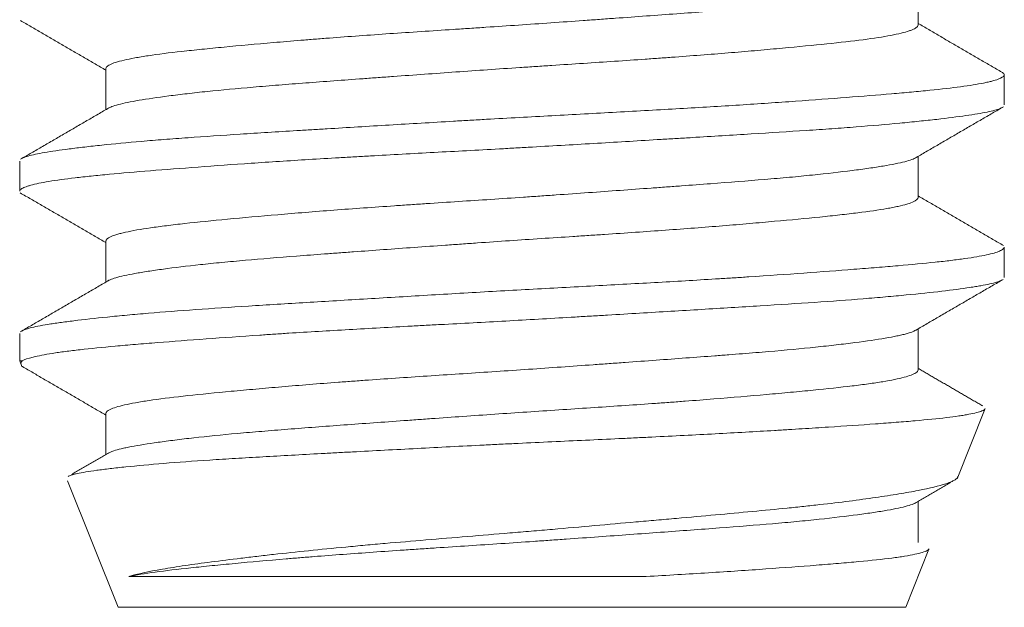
# Model space of a CAD drawing. Header units: millimetres. Extents: x 25 to 1460, y 35 to 806.
# Tile 23 of 47: x 761.68 to 765.68, y 411.65 to 414.04. Entities that reach past the tile are written whole.
import ezdxf

# ---------------------------------------------------------------- set-up
doc = ezdxf.new("R2010")
doc.units = ezdxf.units.MM
doc.layers.add('1', color=7, linetype='Continuous', true_color=0xffffff)

msp = doc.modelspace()

# ---------------------------------------------------------------- linework, layer by layer
at = {"layer": '1', "color": 155, "linetype": 'Continuous', "lineweight": 18}
for p, q in [((765.3267, 414.0176), (765.3267, 414.1846)), ((762.0267, 413.8412), (762.0267, 413.6744)), ((765.6767, 413.6935), (765.6767, 413.8158)), ((761.6767, 413.4654), (761.6767, 413.3435)), ((765.3267, 413.3181), (765.3267, 413.4846)), ((762.0267, 413.141), (762.0267, 412.9743)), ((765.6767, 412.993), (765.6767, 413.1156)), ((765.3267, 412.6176), (765.3267, 412.7846)), ((761.6767, 412.766), (761.6767, 412.6545)), ((761.6869, 412.6545), (761.6767, 412.6545)), ((761.6767, 412.6545), (761.6858, 412.6316)), ((765.4853, 412.176), (765.5966, 412.4544)), ((762.0267, 412.4414), (762.0267, 412.2743)), ((761.8715, 412.1673), (762.0767, 411.6545)), ((765.3267, 411.9179), (765.3267, 412.0847)), ((765.2767, 411.6545), (765.371, 411.8903)), ((764.2214, 411.7795), (762.12, 411.7795)), ((765.2767, 411.6545), (762.0767, 411.6545))]:
    msp.add_line(p, q, dxfattribs=at)
for points, knots in [([(765.3159, 414.1784), (765.3062, 414.1728), (765.2901, 414.1674), (765.256, 414.159), (765.2425, 414.1561), (765.212, 414.1502), (765.1951, 414.1472), (765.1399, 414.1382), (765.0969, 414.1321), (765.0234, 414.1229), (764.9973, 414.1198), (764.9558, 414.1151), (764.9416, 414.1136), (764.9126, 414.1105), (764.8977, 414.1089), (764.8222, 414.1014), (764.7572, 414.0956), (764.6527, 414.0869), (764.6167, 414.0841), (764.5609, 414.0797), (764.542, 414.0783), (764.5037, 414.0754), (764.4844, 414.0739), (764.387, 414.0666), (764.3064, 414.0607), (764.1818, 414.0516), (764.1185, 414.047), (764.0538, 414.0424), (764.0103, 414.0392), (763.9884, 414.0377), (763.879, 414.0299), (763.7913, 414.0237), (763.6592, 414.0147), (763.5931, 414.0102), (763.5269, 414.0059), (763.4827, 414.003), (763.4605, 414.0015), (763.3502, 413.9943), (763.2642, 413.9886), (763.0963, 413.9771), (763.0145, 413.9712), (762.9149, 413.9635), (762.8952, 413.962), (762.8563, 413.9589), (762.8372, 413.9574), (762.7806, 413.9528), (762.7439, 413.9497), (762.637, 413.9405), (762.5699, 413.9343), (762.4915, 413.9268), (762.476, 413.9253), (762.4459, 413.9224), (762.4313, 413.9209), (762.3884, 413.9165), (762.3613, 413.9137), (762.2843, 413.9051), (762.2388, 413.8993), (762.1795, 413.8905), (762.1612, 413.8875), (762.1283, 413.8815), (762.1135, 413.8784), (762.0744, 413.8693), (762.0552, 413.8631), (762.0397, 413.8553), (762.0371, 413.8538), (762.0326, 413.8506), (762.0309, 413.8491), (762.0277, 413.8453), (762.0267, 413.8432), (762.0267, 413.841)], [0, 0, 0, 0, 0.05102, 0.05102, 0.077594, 0.077594, 0.104167, 0.104167, 0.157313, 0.157313, 0.183886, 0.183886, 0.197173, 0.197173, 0.210459, 0.210459, 0.263605, 0.263605, 0.290179, 0.290179, 0.303465, 0.303465, 0.316752, 0.316752, 0.369898, 0.369898, 0.396471, 0.409758, 0.409758, 0.423044, 0.423044, 0.47619, 0.47619, 0.502764, 0.51605, 0.51605, 0.529337, 0.529337, 0.582483, 0.582483, 0.635629, 0.635629, 0.648916, 0.648916, 0.662202, 0.662202, 0.688776, 0.688776, 0.741922, 0.741922, 0.755208, 0.755208, 0.768495, 0.768495, 0.795068, 0.795068, 0.848214, 0.848214, 0.874787, 0.874787, 0.901361, 0.901361, 0.954507, 0.954507, 0.967793, 0.967793, 0.98108, 0.98108, 1, 1, 1, 1]), ([(762.0365, 413.6801), (762.0401, 413.6822), (762.0448, 413.6844), (762.0579, 413.6894), (762.0669, 413.6922), (762.0994, 413.7008), (762.1554, 413.7122), (762.2361, 413.724), (762.2945, 413.7316), (762.3066, 413.7332), (762.3314, 413.7362), (762.3442, 413.7377), (762.3833, 413.7423), (762.4106, 413.7453), (762.4963, 413.7543), (762.5583, 413.7601), (762.659, 413.7686), (762.6939, 413.7715), (762.7653, 413.7771), (762.8017, 413.78), (762.9135, 413.7885), (762.9911, 413.7942), (763.092, 413.8016), (763.1124, 413.8031), (763.1536, 413.806), (763.1744, 413.8076), (763.2371, 413.8121), (763.2792, 413.8151), (763.406, 413.8242), (763.4915, 413.8303), (763.6211, 413.8393), (763.6646, 413.8423), (763.7302, 413.8467), (763.7521, 413.8482), (763.7956, 413.8511), (763.8173, 413.8525), (763.9252, 413.8596), (764.0102, 413.8651), (764.1358, 413.8736), (764.1773, 413.8764), (764.239, 413.8807), (764.2595, 413.8822), (764.3002, 413.8851), (764.3204, 413.8866), (764.4199, 413.8939), (764.496, 413.8998), (764.605, 413.9089), (764.6582, 413.9134), (764.7095, 413.918), (764.7432, 413.921), (764.7598, 413.9225), (764.8411, 413.9301), (764.9008, 413.9358), (765.01, 413.9471), (765.0594, 413.9527), (765.1474, 413.9642), (765.2222, 413.9757), (765.2718, 413.9877), (765.2946, 413.9954), (765.2988, 413.9969), (765.3062, 414), (765.3095, 414.0015), (765.3181, 414.0061), (765.3221, 414.0091), (765.3259, 414.0142), (765.3267, 414.0162), (765.3267, 414.0182)], [0, 0, 0, 0, 0.020175, 0.020175, 0.046173, 0.046173, 0.09817, 0.150166, 0.150166, 0.163166, 0.163166, 0.176165, 0.176165, 0.202163, 0.202163, 0.25416, 0.25416, 0.280158, 0.280158, 0.306156, 0.306156, 0.358153, 0.358153, 0.371152, 0.371152, 0.384151, 0.384151, 0.41015, 0.41015, 0.462146, 0.462146, 0.488145, 0.488145, 0.501144, 0.501144, 0.514143, 0.514143, 0.56614, 0.56614, 0.592138, 0.592138, 0.605137, 0.605137, 0.618136, 0.618136, 0.670133, 0.670133, 0.696131, 0.709131, 0.709131, 0.72213, 0.72213, 0.774126, 0.774126, 0.826123, 0.826123, 0.87812, 0.930116, 0.930116, 0.943116, 0.943116, 0.956115, 0.956115, 0.982113, 0.982113, 1, 1, 1, 1]), ([(761.6852, 413.4761), (761.6868, 413.4771), (761.6887, 413.4781), (761.6962, 413.4814), (761.7031, 413.4838), (761.7279, 413.4909), (761.7724, 413.5003), (761.8391, 413.51), (761.8878, 413.5163), (761.8979, 413.5175), (761.9188, 413.5201), (761.9296, 413.5214), (761.9629, 413.5252), (761.9862, 413.5278), (762.0598, 413.5355), (762.1135, 413.5407), (762.201, 413.5483), (762.2313, 413.5508), (762.2785, 413.5545), (762.2946, 413.5558), (762.3273, 413.5582), (762.3439, 413.5594), (762.4281, 413.5655), (762.5693, 413.5749), (762.723, 413.5844), (762.8231, 413.5905), (762.8433, 413.5917), (762.8842, 413.5942), (762.9048, 413.5954), (762.967, 413.5992), (763.0088, 413.6017), (763.1353, 413.6093), (763.2209, 413.6145), (763.3513, 413.6222), (763.3951, 413.6248), (763.4614, 413.6287), (763.4835, 413.63), (763.528, 413.6326), (763.5504, 413.6339), (763.6622, 413.6403), (763.751, 413.6452), (763.9273, 413.6547), (764.0148, 413.6594), (764.1451, 413.6664), (764.1885, 413.6688), (764.2746, 413.6736), (764.317, 413.676), (764.4422, 413.6833), (764.5232, 413.6882), (764.6801, 413.6982), (764.756, 413.7034), (764.9025, 413.7138), (764.9715, 413.719), (765.1012, 413.729), (765.162, 413.7339), (765.2469, 413.741), (765.2741, 413.7434), (765.3134, 413.747), (765.3261, 413.7482), (765.351, 413.7506), (765.3631, 413.7517), (765.4218, 413.7577), (765.4634, 413.7625), (765.5361, 413.7723), (765.5672, 413.7773), (765.5993, 413.7837), (765.6053, 413.785), (765.6167, 413.7876), (765.6326, 413.7915), (765.6452, 413.7954), (765.6659, 413.8031), (765.6739, 413.8083), (765.6771, 413.8158), (765.6768, 413.8183), (765.6739, 413.822), (765.6726, 413.8232), (765.6699, 413.8251), (765.6689, 413.8257), (765.6677, 413.8264)], [0, 0, 0, 0, 0.008647, 0.008647, 0.029841, 0.029841, 0.072228, 0.114615, 0.114615, 0.125212, 0.125212, 0.135809, 0.135809, 0.157002, 0.157002, 0.19939, 0.19939, 0.220583, 0.220583, 0.23118, 0.23118, 0.241777, 0.241777, 0.284164, 0.326551, 0.326551, 0.337148, 0.337148, 0.347745, 0.347745, 0.368939, 0.368939, 0.411326, 0.411326, 0.432519, 0.432519, 0.443116, 0.443116, 0.453713, 0.453713, 0.4961, 0.4961, 0.538488, 0.538488, 0.559681, 0.559681, 0.580875, 0.580875, 0.623262, 0.623262, 0.665649, 0.665649, 0.708037, 0.708037, 0.750424, 0.750424, 0.771617, 0.771617, 0.782214, 0.782214, 0.792811, 0.792811, 0.835198, 0.835198, 0.877586, 0.877586, 0.888182, 0.888182, 0.898779, 0.919973, 0.919973, 0.96236, 0.96236, 0.983554, 0.983554, 0.994151, 0.994151, 1, 1, 1, 1]), ([(765.6692, 413.6835), (765.6666, 413.6819), (765.6635, 413.6803), (765.654, 413.6764), (765.6468, 413.6741), (765.6293, 413.6694), (765.619, 413.667), (765.5841, 413.6598), (765.5265, 413.6503), (765.4474, 413.6403), (765.3911, 413.6338), (765.3795, 413.6326), (765.3555, 413.63), (765.3433, 413.6287), (765.3056, 413.6248), (765.2794, 413.6222), (765.1975, 413.6145), (765.1385, 413.6094), (765.0436, 413.602), (765.0108, 413.5996), (764.9601, 413.596), (764.9429, 413.5948), (764.9079, 413.5924), (764.8901, 413.5912), (764.8006, 413.5852), (764.6515, 413.5758), (764.4915, 413.5661), (764.3879, 413.5599), (764.367, 413.5586), (764.3249, 413.5561), (764.3036, 413.5548), (764.2397, 413.551), (764.1968, 413.5484), (764.0676, 413.5406), (763.9805, 413.5355), (763.8486, 413.5277), (763.8043, 413.5252), (763.7377, 413.5214), (763.7154, 413.5201), (763.6707, 413.5176), (763.6483, 413.5163), (763.5364, 413.5102), (763.448, 413.5055), (763.2734, 413.4961), (763.1871, 413.4914), (763.0806, 413.4855), (763.0594, 413.4843), (763.0171, 413.4818), (762.9959, 413.4806), (762.933, 413.4769), (762.8918, 413.4745), (762.7705, 413.467), (762.6926, 413.462), (762.5425, 413.4518), (762.4703, 413.4466), (762.3322, 413.4362), (762.2678, 413.4312), (762.1477, 413.4215), (762.0921, 413.4168), (762.0154, 413.4097), (761.991, 413.4073), (761.9444, 413.4025), (761.9225, 413.4001), (761.861, 413.3929), (761.8255, 413.388), (761.7655, 413.3779), (761.7409, 413.3728), (761.7172, 413.3663), (761.7128, 413.365), (761.7048, 413.3624), (761.694, 413.3584), (761.6865, 413.3546), (761.6788, 413.3489), (761.6767, 413.3459), (761.6767, 413.3429)], [0, 0, 0, 0, 0.014306, 0.014306, 0.036113, 0.036113, 0.05792, 0.05792, 0.101535, 0.14515, 0.14515, 0.156054, 0.156054, 0.166957, 0.166957, 0.188765, 0.188765, 0.23238, 0.23238, 0.254187, 0.254187, 0.265091, 0.265091, 0.275994, 0.275994, 0.319609, 0.363224, 0.363224, 0.374128, 0.374128, 0.385031, 0.385031, 0.406839, 0.406839, 0.450454, 0.450454, 0.472261, 0.472261, 0.483165, 0.483165, 0.494068, 0.494068, 0.537683, 0.537683, 0.581298, 0.581298, 0.592202, 0.592202, 0.603105, 0.603105, 0.624913, 0.624913, 0.668528, 0.668528, 0.712142, 0.712142, 0.755757, 0.755757, 0.799372, 0.799372, 0.821179, 0.821179, 0.842987, 0.842987, 0.886602, 0.886602, 0.930216, 0.930216, 0.94112, 0.94112, 0.952024, 0.973831, 0.973831, 1, 1, 1, 1]), ([(765.3173, 413.4792), (765.3156, 413.4782), (765.3137, 413.4771), (765.3086, 413.4747), (765.3051, 413.4732), (765.2934, 413.4689), (765.2839, 413.466), (765.2504, 413.4574), (765.2213, 413.4516), (765.1766, 413.4442), (765.1673, 413.4427), (765.1477, 413.4396), (765.1375, 413.4381), (765.1055, 413.4335), (765.0828, 413.4304), (765.0105, 413.4212), (764.9566, 413.415), (764.8676, 413.4059), (764.8365, 413.4029), (764.7877, 413.3984), (764.771, 413.3969), (764.7374, 413.394), (764.7203, 413.3925), (764.6337, 413.3853), (764.5606, 413.3796), (764.4452, 413.3709), (764.4058, 413.368), (764.3452, 413.3635), (764.3248, 413.362), (764.2835, 413.359), (764.2628, 413.3575), (764.1588, 413.3499), (764.0739, 413.3438), (763.9441, 413.3345), (763.8786, 413.3298), (763.8122, 413.3252), (763.7677, 413.3221), (763.7455, 413.3205), (763.6345, 413.3129), (763.5465, 413.3072), (763.4155, 413.2986), (763.3504, 413.2943), (763.2856, 413.29), (763.2425, 413.2871), (763.221, 413.2856), (763.1144, 413.2783), (763.0323, 413.2725), (762.9137, 413.2635), (762.8749, 413.2604), (762.7988, 413.2543), (762.7615, 413.2512), (762.6522, 413.2419), (762.5844, 413.2357), (762.4587, 413.2237), (762.4008, 413.218), (762.3348, 413.2107), (762.3219, 413.2093), (762.297, 413.2064), (762.2849, 413.2049), (762.25, 413.2006), (762.2284, 413.1977), (762.1681, 413.1889), (762.1343, 413.183), (762.1001, 413.1753), (762.0936, 413.1738), (762.0816, 413.1707), (762.0761, 413.1691), (762.0608, 413.1645), (762.0524, 413.1614), (762.033, 413.1524), (762.0266, 413.1465), (762.0267, 413.1408)], [0, 0, 0, 0, 0.009428, 0.009428, 0.022669, 0.022669, 0.049153, 0.049153, 0.102119, 0.102119, 0.11536, 0.11536, 0.128602, 0.128602, 0.155085, 0.155085, 0.208051, 0.208051, 0.234534, 0.234534, 0.247775, 0.247775, 0.261017, 0.261017, 0.313983, 0.313983, 0.340466, 0.340466, 0.353708, 0.353708, 0.366949, 0.366949, 0.419915, 0.419915, 0.446398, 0.45964, 0.45964, 0.472881, 0.472881, 0.525847, 0.525847, 0.552331, 0.565572, 0.565572, 0.578814, 0.578814, 0.63178, 0.63178, 0.658263, 0.658263, 0.684746, 0.684746, 0.737712, 0.737712, 0.790678, 0.790678, 0.803919, 0.803919, 0.817161, 0.817161, 0.843644, 0.843644, 0.89661, 0.89661, 0.909852, 0.909852, 0.923093, 0.923093, 0.949576, 0.949576, 1, 1, 1, 1]), ([(762.0362, 412.9799), (762.0384, 412.9812), (762.041, 412.9826), (762.0503, 412.9867), (762.0582, 412.9895), (762.087, 412.9979), (762.1127, 413.0036), (762.1531, 413.0108), (762.1616, 413.0123), (762.1794, 413.0152), (762.1887, 413.0167), (762.2178, 413.0212), (762.2387, 413.0242), (762.3054, 413.0332), (762.3554, 413.0393), (762.4387, 413.0483), (762.4679, 413.0513), (762.5138, 413.0558), (762.5295, 413.0572), (762.5612, 413.0602), (762.5773, 413.0616), (762.6591, 413.0688), (762.7285, 413.0743), (762.8386, 413.0828), (762.8762, 413.0856), (762.9342, 413.09), (762.9539, 413.0914), (762.9934, 413.0943), (763.0133, 413.0958), (763.1134, 413.1031), (763.1954, 413.1091), (763.3211, 413.1182), (763.3847, 413.1227), (763.4494, 413.1273), (763.4927, 413.1304), (763.5145, 413.1319), (763.6231, 413.1395), (763.7096, 413.1454), (763.8388, 413.1539), (763.9033, 413.1581), (763.9675, 413.1623), (764.0103, 413.1652), (764.0317, 413.1666), (764.1382, 413.1737), (764.3033, 413.185), (764.4579, 413.1968), (764.5513, 413.2044), (764.5698, 413.2059), (764.6061, 413.209), (764.624, 413.2105), (764.6769, 413.2151), (764.7109, 413.2181), (764.8097, 413.2271), (764.8711, 413.2329), (764.9562, 413.2415), (764.9835, 413.2444), (765.0349, 413.2501), (765.059, 413.2529), (765.127, 413.2614), (765.1664, 413.2671), (765.2082, 413.2744), (765.2161, 413.2759), (765.2313, 413.2789), (765.2385, 413.2804), (765.2588, 413.2849), (765.2707, 413.2879), (765.3011, 413.297), (765.3146, 413.3031), (765.3249, 413.3121), (765.3267, 413.3151), (765.3267, 413.3181), (765.3267, 413.3182), (765.3267, 413.3182)], [0, 0, 0, 0, 0.012266, 0.012266, 0.038254, 0.038254, 0.090229, 0.090229, 0.103222, 0.103222, 0.116216, 0.116216, 0.142204, 0.142204, 0.194179, 0.194179, 0.220166, 0.220166, 0.23316, 0.23316, 0.246154, 0.246154, 0.298129, 0.298129, 0.324116, 0.324116, 0.33711, 0.33711, 0.350104, 0.350104, 0.402079, 0.402079, 0.428067, 0.44106, 0.44106, 0.454054, 0.454054, 0.506029, 0.506029, 0.532017, 0.54501, 0.54501, 0.558004, 0.558004, 0.609979, 0.661954, 0.661954, 0.674948, 0.674948, 0.687942, 0.687942, 0.713929, 0.713929, 0.765904, 0.765904, 0.791892, 0.791892, 0.817879, 0.817879, 0.869854, 0.869854, 0.882848, 0.882848, 0.895842, 0.895842, 0.92183, 0.92183, 0.973805, 0.973805, 0.999792, 0.999792, 1, 1, 1, 1]), ([(761.6844, 412.7757), (761.6914, 412.7799), (761.7162, 412.7888), (761.7615, 412.7977), (761.7988, 412.8038), (761.8067, 412.805), (761.823, 412.8075), (761.8485, 412.8112), (761.8769, 412.8149), (761.9375, 412.8225), (761.983, 412.8276), (762.0588, 412.8353), (762.0853, 412.8379), (762.1271, 412.8418), (762.1414, 412.8431), (762.1705, 412.8456), (762.1852, 412.8469), (762.2604, 412.8533), (762.3244, 412.8581), (762.4599, 412.8676), (762.5315, 412.8723), (762.6446, 412.8795), (762.6834, 412.8819), (762.7618, 412.8867), (762.8015, 412.8892), (762.9223, 412.8965), (763.0049, 412.9015), (763.1319, 412.9091), (763.1748, 412.9117), (763.2616, 412.9169), (763.3057, 412.9195), (763.4377, 412.9273), (763.5259, 412.9325), (763.7026, 412.9426), (763.7911, 412.9474), (763.9242, 412.9545), (763.9688, 412.9569), (764.0568, 412.9616), (764.1004, 412.964), (764.2297, 412.971), (764.3141, 412.9758), (764.438, 412.9831), (764.4789, 412.9855), (764.5395, 412.9893), (764.5596, 412.9905), (764.5995, 412.9931), (764.6194, 412.9944), (764.7173, 413.0007), (764.8666, 413.011), (765.0019, 413.0213), (765.082, 413.0276), (765.0978, 413.0288), (765.1289, 413.0313), (765.1443, 413.0325), (765.1893, 413.0362), (765.218, 413.0386), (765.3006, 413.0457), (765.3507, 413.0504), (765.4185, 413.0575), (765.4399, 413.0599), (765.4701, 413.0635), (765.4799, 413.0648), (765.4988, 413.0672), (765.5079, 413.0685), (765.5518, 413.0747), (765.6101, 413.0848), (765.6459, 413.0951), (765.661, 413.1016), (765.6637, 413.1029), (765.6683, 413.1055), (765.6703, 413.1068), (765.6749, 413.1107), (765.6765, 413.1133), (765.6767, 413.1158), (765.6767, 413.1159), (765.6767, 413.116)], [0, 0, 0, 0, 0.039106, 0.082751, 0.082751, 0.093663, 0.093663, 0.104574, 0.126397, 0.126397, 0.170042, 0.170042, 0.191865, 0.191865, 0.202776, 0.202776, 0.213687, 0.213687, 0.257332, 0.257332, 0.300978, 0.300978, 0.3228, 0.3228, 0.344623, 0.344623, 0.388268, 0.388268, 0.410091, 0.410091, 0.431913, 0.431913, 0.475559, 0.475559, 0.519204, 0.519204, 0.541027, 0.541027, 0.562849, 0.562849, 0.606494, 0.606494, 0.628317, 0.628317, 0.639228, 0.639228, 0.65014, 0.65014, 0.693785, 0.73743, 0.73743, 0.748341, 0.748341, 0.759253, 0.759253, 0.781075, 0.781075, 0.824721, 0.824721, 0.846543, 0.846543, 0.857455, 0.857455, 0.868366, 0.868366, 0.912011, 0.955656, 0.955656, 0.966568, 0.966568, 0.977479, 0.977479, 0.999302, 0.999302, 1, 1, 1, 1]), ([(765.6679, 412.9827), (765.6669, 412.9821), (765.6658, 412.9815), (765.6549, 412.9762), (765.6394, 412.9716), (765.6075, 412.9645), (765.5954, 412.9622), (765.5751, 412.9586), (765.568, 412.9574), (765.553, 412.9549), (765.5451, 412.9537), (765.504, 412.9475), (765.4659, 412.9426), (765.3797, 412.9324), (765.3315, 412.9273), (765.2517, 412.9195), (765.2238, 412.917), (765.1654, 412.9118), (765.1353, 412.9093), (765.0419, 412.9018), (764.9759, 412.897), (764.8363, 412.8876), (764.7628, 412.8829), (764.6467, 412.8756), (764.6074, 412.8732), (764.5278, 412.8684), (764.4875, 412.8659), (764.365, 412.8585), (764.2814, 412.8535), (764.1527, 412.8457), (764.1093, 412.8431), (764.0435, 412.8392), (764.0214, 412.8379), (763.9773, 412.8353), (763.9553, 412.834), (763.8451, 412.8275), (763.7568, 412.8224), (763.5799, 412.8125), (763.4914, 412.8078), (763.3805, 412.8018), (763.3583, 412.8007), (763.3143, 412.7983), (763.2486, 412.7948), (763.1839, 412.7912), (763.056, 412.7841), (762.9726, 412.7793), (762.8502, 412.7719), (762.8098, 412.7695), (762.7501, 412.7657), (762.7302, 412.7644), (762.6911, 412.7618), (762.6717, 412.7605), (762.5761, 412.7541), (762.5033, 412.749), (762.3648, 412.7387), (762.2991, 412.7336), (762.2215, 412.7275), (762.2062, 412.7262), (762.1762, 412.7238), (762.1322, 412.7202), (762.0911, 412.7166), (762.0124, 412.7095), (761.9649, 412.7048), (761.901, 412.6976), (761.881, 412.6952), (761.8528, 412.6915), (761.8437, 412.6903), (761.8263, 412.6878), (761.8179, 412.6865), (761.7779, 412.6803), (761.7256, 412.6701), (761.6959, 412.6597), (761.6869, 412.6545)], [0, 0, 0, 0, 0.005425, 0.005425, 0.050633, 0.050633, 0.073237, 0.073237, 0.084539, 0.084539, 0.095841, 0.095841, 0.141049, 0.141049, 0.186257, 0.186257, 0.208861, 0.208861, 0.231465, 0.231465, 0.276673, 0.276673, 0.321881, 0.321881, 0.344485, 0.344485, 0.367089, 0.367089, 0.412297, 0.412297, 0.434901, 0.434901, 0.446203, 0.446203, 0.457505, 0.457505, 0.502712, 0.502712, 0.54792, 0.54792, 0.559222, 0.559222, 0.570524, 0.593128, 0.593128, 0.638336, 0.638336, 0.66094, 0.66094, 0.672242, 0.672242, 0.683544, 0.683544, 0.728752, 0.728752, 0.77396, 0.77396, 0.785262, 0.785262, 0.796564, 0.819168, 0.819168, 0.864376, 0.864376, 0.88698, 0.88698, 0.898282, 0.898282, 0.909584, 0.909584, 0.954792, 1, 1, 1, 1]), ([(765.3167, 412.7788), (765.3087, 412.7741), (765.2958, 412.7694), (765.2727, 412.7631), (765.267, 412.7617), (765.2545, 412.7588), (765.2478, 412.7573), (765.2266, 412.7529), (765.2108, 412.7499), (765.1587, 412.741), (765.1177, 412.735), (765.0585, 412.7273), (765.0463, 412.7258), (765.021, 412.7226), (765.008, 412.7211), (764.9677, 412.7164), (764.9397, 412.7133), (764.8518, 412.7042), (764.7882, 412.6983), (764.6856, 412.6896), (764.6501, 412.6867), (764.595, 412.6824), (764.5764, 412.6809), (764.5389, 412.678), (764.5199, 412.6766), (764.4242, 412.6693), (764.3446, 412.6635), (764.2209, 412.6545), (764.179, 412.6514), (764.1149, 412.6468), (764.0933, 412.6452), (764.0501, 412.6421), (764.0284, 412.6405), (763.92, 412.6328), (763.8326, 412.6266), (763.7006, 412.6175), (763.6564, 412.6145), (763.5677, 412.6086), (763.523, 412.6056), (763.3909, 412.597), (763.3045, 412.5913), (763.1776, 412.5827), (763.1147, 412.5783), (763.0529, 412.5739), (763.0119, 412.5709), (762.9915, 412.5694), (762.891, 412.5618), (762.8146, 412.5557), (762.7058, 412.5465), (762.6529, 412.5418), (762.6021, 412.5372), (762.5688, 412.5341), (762.5524, 412.5326), (762.4719, 412.525), (762.4132, 412.5192), (762.3071, 412.5078), (762.2596, 412.502), (762.2075, 412.4947), (762.1975, 412.4932), (762.1783, 412.4902), (762.1692, 412.4887), (762.143, 412.4843), (762.1273, 412.4813), (762.0851, 412.4722), (762.0636, 412.466), (762.0454, 412.4582), (762.0422, 412.4566), (762.0366, 412.4535), (762.0343, 412.4519), (762.0288, 412.4473), (762.0268, 412.4443), (762.0267, 412.4412), (762.0267, 412.4411), (762.0267, 412.441)], [0, 0, 0, 0, 0.044143, 0.044143, 0.057407, 0.057407, 0.070671, 0.070671, 0.097199, 0.097199, 0.150255, 0.150255, 0.163519, 0.163519, 0.176783, 0.176783, 0.203311, 0.203311, 0.256367, 0.256367, 0.282895, 0.282895, 0.296159, 0.296159, 0.309423, 0.309423, 0.362479, 0.362479, 0.389007, 0.389007, 0.402271, 0.402271, 0.415535, 0.415535, 0.468591, 0.468591, 0.495119, 0.495119, 0.521647, 0.521647, 0.574703, 0.574703, 0.601231, 0.614495, 0.614495, 0.627759, 0.627759, 0.680815, 0.680815, 0.707343, 0.720607, 0.720607, 0.733871, 0.733871, 0.786927, 0.786927, 0.839983, 0.839983, 0.853247, 0.853247, 0.866511, 0.866511, 0.893039, 0.893039, 0.946095, 0.946095, 0.959359, 0.959359, 0.972623, 0.972623, 0.999151, 0.999151, 1, 1, 1, 1]), ([(761.6869, 412.6545), (761.6828, 412.6501), (761.6812, 412.6458), (761.6822, 412.6409), (761.6824, 412.6402), (761.6827, 412.6395)], [0, 0, 0, 0, 0.859107, 0.859107, 1, 1, 1, 1]), ([(762.0357, 412.2796), (762.041, 412.2829), (762.0487, 412.2862), (762.0672, 412.2923), (762.0774, 412.2951), (762.0953, 412.2994), (762.1017, 412.3008), (762.1153, 412.3037), (762.1224, 412.3052), (762.1603, 412.3124), (762.1967, 412.3182), (762.2603, 412.3272), (762.2944, 412.3317), (762.3319, 412.3363), (762.3577, 412.3393), (762.371, 412.3409), (762.4388, 412.3485), (762.4977, 412.3544), (762.5932, 412.363), (762.6427, 412.3673), (762.6949, 412.3715), (762.7302, 412.3744), (762.7482, 412.3758), (762.8395, 412.3829), (762.9911, 412.3943), (763.1539, 412.4061), (763.2591, 412.4137), (763.2804, 412.4152), (763.3228, 412.4183), (763.3441, 412.4198), (763.408, 412.4244), (763.4508, 412.4274), (763.5795, 412.4365), (763.6659, 412.4425), (763.7964, 412.4511), (763.8402, 412.454), (763.9266, 412.4597), (763.9693, 412.4625), (764.0963, 412.4709), (764.1793, 412.4765), (764.2808, 412.4837), (764.301, 412.4851), (764.3412, 412.4881), (764.3612, 412.4896), (764.4204, 412.494), (764.4589, 412.497), (764.5716, 412.506), (764.6429, 412.512), (764.7442, 412.5211), (764.777, 412.5241), (764.8407, 412.5301), (764.8712, 412.533), (764.9585, 412.5417), (765.0112, 412.5472), (765.0821, 412.5557), (765.1044, 412.5585), (765.1357, 412.5628), (765.1458, 412.5643), (765.1652, 412.5672), (765.1745, 412.5687), (765.2188, 412.576), (765.2476, 412.5819), (765.2813, 412.5909), (765.2957, 412.5955), (765.3064, 412.6001), (765.3127, 412.6031), (765.3154, 412.6047), (765.3237, 412.6103), (765.3267, 412.6142), (765.3267, 412.6181)], [0, 0, 0, 0, 0.030744, 0.030744, 0.05671, 0.05671, 0.069693, 0.069693, 0.082676, 0.082676, 0.134607, 0.134607, 0.160573, 0.173556, 0.173556, 0.186539, 0.186539, 0.238471, 0.238471, 0.264437, 0.27742, 0.27742, 0.290403, 0.290403, 0.342335, 0.394267, 0.394267, 0.40725, 0.40725, 0.420233, 0.420233, 0.446199, 0.446199, 0.49813, 0.49813, 0.524096, 0.524096, 0.550062, 0.550062, 0.601994, 0.601994, 0.614977, 0.614977, 0.62796, 0.62796, 0.653926, 0.653926, 0.705858, 0.705858, 0.731824, 0.731824, 0.75779, 0.75779, 0.809722, 0.809722, 0.835688, 0.835688, 0.848671, 0.848671, 0.861654, 0.861654, 0.913585, 0.913585, 0.939551, 0.952534, 0.952534, 0.965517, 0.965517, 1, 1, 1, 1]), ([(761.8732, 412.1852), (761.8761, 412.187), (761.8803, 412.1888), (761.8888, 412.1917), (761.8925, 412.1928), (761.9008, 412.195), (761.9054, 412.1961), (761.9303, 412.2016), (761.9569, 412.206), (762.0063, 412.2128), (762.0244, 412.215), (762.054, 412.2185), (762.0643, 412.2197), (762.0857, 412.222), (762.0968, 412.2232), (762.1542, 412.2291), (762.2056, 412.2338), (762.3191, 412.2432), (762.3812, 412.2477), (762.4658, 412.2533), (762.483, 412.2544), (762.5181, 412.2566), (762.5713, 412.2599), (762.6267, 412.2631), (762.74, 412.2696), (762.8192, 412.2739), (762.9227, 412.2795), (762.9437, 412.2806), (762.986, 412.2829), (763.0074, 412.284), (763.0719, 412.2875), (763.1153, 412.2898), (763.2467, 412.2967), (763.3357, 412.3014), (763.4716, 412.3084), (763.5173, 412.3107), (763.5864, 412.3142), (763.6095, 412.3153), (763.6558, 412.3176), (763.6788, 412.3187), (763.7939, 412.3243), (763.8853, 412.3285), (764.0211, 412.3348), (764.0663, 412.337), (764.1336, 412.3401), (764.156, 412.3412), (764.2008, 412.3433), (764.2231, 412.3444), (764.3341, 412.3498), (764.5057, 412.3586), (764.6659, 412.3676), (764.7624, 412.3734), (764.7815, 412.3746), (764.8193, 412.3769), (764.875, 412.3803), (764.9281, 412.3837), (765.0307, 412.3904), (765.0944, 412.3947), (765.1828, 412.401), (765.2111, 412.4031), (765.2518, 412.4063), (765.265, 412.4073), (765.2906, 412.4095), (765.303, 412.4105), (765.3633, 412.4158), (765.4055, 412.42), (765.46, 412.4266), (765.4767, 412.4288), (765.4996, 412.4321), (765.5068, 412.4333), (765.5205, 412.4355), (765.527, 412.4367), (765.5571, 412.4424), (765.5746, 412.4469), (765.5935, 412.4546), (765.598, 412.4577), (765.5992, 412.4608)], [0, 0, 0, 0, 0.019788, 0.019788, 0.031912, 0.031912, 0.044037, 0.044037, 0.092536, 0.092536, 0.116785, 0.116785, 0.12891, 0.12891, 0.141035, 0.141035, 0.189534, 0.189534, 0.238033, 0.238033, 0.250158, 0.250158, 0.262282, 0.286532, 0.286532, 0.335031, 0.335031, 0.347156, 0.347156, 0.35928, 0.35928, 0.38353, 0.38353, 0.432029, 0.432029, 0.456278, 0.456278, 0.468403, 0.468403, 0.480528, 0.480528, 0.529027, 0.529027, 0.553276, 0.553276, 0.565401, 0.565401, 0.577526, 0.577526, 0.626025, 0.674523, 0.674523, 0.686648, 0.686648, 0.698773, 0.723022, 0.723022, 0.771521, 0.771521, 0.795771, 0.795771, 0.807896, 0.807896, 0.82002, 0.82002, 0.868519, 0.868519, 0.892769, 0.892769, 0.904894, 0.904894, 0.917018, 0.917018, 0.965517, 0.965517, 1, 1, 1, 1]), ([(765.4886, 412.1843), (765.4883, 412.1837), (765.488, 412.183), (765.485, 412.1778), (765.4798, 412.1734), (765.4678, 412.1667), (765.4631, 412.1645), (765.4523, 412.16), (765.4462, 412.1578), (765.4124, 412.1467), (765.375, 412.1378), (765.3036, 412.124), (765.2772, 412.1193), (765.2336, 412.1121), (765.2184, 412.1097), (765.1869, 412.1048), (765.1706, 412.1024), (765.0866, 412.0903), (765.011, 412.0805), (764.9061, 412.0687), (764.8847, 412.0663), (764.8406, 412.0617), (764.818, 412.0594), (764.7492, 412.0524), (764.702, 412.0479), (764.5562, 412.0343), (764.4535, 412.0251), (764.3182, 412.0131), (764.2908, 412.0106), (764.2357, 412.0057), (764.208, 412.0033), (764.1246, 411.9959), (764.0126, 411.986), (763.8987, 411.9759), (763.8126, 411.9684), (763.7838, 411.9659), (763.7259, 411.961), (763.6968, 411.9585), (763.5524, 411.9463), (763.4389, 411.9372), (763.2717, 411.9232), (763.2165, 411.9185), (763.1344, 411.9113), (763.1073, 411.9089), (763.054, 411.904), (763.0277, 411.9016), (762.898, 411.8894), (762.8001, 411.8793), (762.6852, 411.8665), (762.6626, 411.8639), (762.6181, 411.8587), (762.5965, 411.8561), (762.5333, 411.8484), (762.4934, 411.8434), (762.418, 411.8336), (762.3825, 411.8288), (762.3326, 411.8215), (762.3165, 411.8191), (762.2856, 411.8142), (762.2706, 411.8118), (762.1997, 411.7995), (762.1542, 411.7897), (762.12, 411.7795)], [0, 0, 0, 0, 0.00501, 0.00501, 0.040546, 0.040546, 0.058313, 0.058313, 0.076081, 0.076081, 0.147152, 0.147152, 0.182687, 0.182687, 0.200455, 0.200455, 0.218223, 0.218223, 0.289293, 0.289293, 0.307061, 0.307061, 0.324829, 0.324829, 0.360364, 0.360364, 0.431435, 0.431435, 0.449202, 0.449202, 0.46697, 0.46697, 0.502505, 0.538041, 0.538041, 0.555808, 0.555808, 0.573576, 0.573576, 0.644647, 0.644647, 0.680182, 0.680182, 0.69795, 0.69795, 0.715717, 0.715717, 0.786788, 0.786788, 0.804556, 0.804556, 0.822323, 0.822323, 0.857859, 0.857859, 0.893394, 0.893394, 0.911162, 0.911162, 0.928929, 0.928929, 1, 1, 1, 1]), ([(765.3147, 412.0777), (765.3127, 412.0766), (765.3104, 412.0755), (765.3012, 412.0716), (765.2928, 412.0687), (765.2625, 412.0601), (765.2356, 412.0544), (765.1933, 412.0469), (765.1844, 412.0454), (765.1657, 412.0424), (765.156, 412.0409), (765.1257, 412.0363), (765.104, 412.0333), (765.0345, 412.0241), (764.9825, 412.0179), (764.9101, 412.0102), (764.8953, 412.0087), (764.8648, 412.0056), (764.8492, 412.0041), (764.8016, 411.9996), (764.7688, 411.9967), (764.6672, 411.988), (764.5954, 411.9823), (764.4814, 411.9737), (764.4423, 411.9707), (764.3622, 411.9648), (764.3216, 411.9618), (764.1983, 411.9528), (764.1141, 411.9467), (763.9847, 411.9374), (763.9411, 411.9343), (763.8749, 411.9296), (763.8527, 411.928), (763.8085, 411.9249), (763.7864, 411.9234), (763.6759, 411.9157), (763.5879, 411.9099), (763.4564, 411.9013), (763.4127, 411.8984), (763.3472, 411.8941), (763.3253, 411.8926), (763.2819, 411.8897), (763.2604, 411.8883), (763.1535, 411.8811), (763.0708, 411.8752), (762.9506, 411.8663), (762.8915, 411.8617), (762.834, 411.8571), (762.7959, 411.854), (762.7772, 411.8524), (762.6849, 411.8447), (762.6159, 411.8385), (762.5193, 411.8294), (762.4883, 411.8264), (762.4435, 411.822), (762.4289, 411.8205), (762.4002, 411.8176), (762.3862, 411.8161), (762.318, 411.8088), (762.2697, 411.8031), (762.1855, 411.7915), (762.1496, 411.7856), (762.12, 411.7795)], [0, 0, 0, 0, 0.011266, 0.011266, 0.041227, 0.041227, 0.101151, 0.101151, 0.116131, 0.116131, 0.131112, 0.131112, 0.161074, 0.161074, 0.220997, 0.220997, 0.235978, 0.235978, 0.250959, 0.250959, 0.28092, 0.28092, 0.340844, 0.340844, 0.370805, 0.370805, 0.400767, 0.400767, 0.46069, 0.46069, 0.490652, 0.490652, 0.505633, 0.505633, 0.520614, 0.520614, 0.580537, 0.580537, 0.610499, 0.610499, 0.625479, 0.625479, 0.64046, 0.64046, 0.700384, 0.700384, 0.730345, 0.745326, 0.745326, 0.760307, 0.760307, 0.82023, 0.82023, 0.850192, 0.850192, 0.865173, 0.865173, 0.880153, 0.880153, 0.940077, 0.940077, 1, 1, 1, 1]), ([(764.2214, 411.7795), (764.3085, 411.7844), (764.393, 411.7894), (764.5157, 411.7971), (764.556, 411.7997), (764.634, 411.8049), (764.6717, 411.8075), (764.7814, 411.8153), (764.8496, 411.8203), (764.9288, 411.8265), (764.9444, 411.8277), (764.9748, 411.8301), (764.9896, 411.8314), (765.0329, 411.835), (765.06, 411.8374), (765.1367, 411.8445), (765.1814, 411.8493), (765.2292, 411.8555), (765.2384, 411.8568), (765.2559, 411.8593), (765.2642, 411.8606), (765.2877, 411.8644), (765.3015, 411.8669), (765.3374, 411.8746), (765.3541, 411.8797), (765.3658, 411.8861), (765.3676, 411.8873), (765.3703, 411.8898), (765.3712, 411.8909), (765.3717, 411.8921)], [0, 0, 0, 0, 0.133636, 0.133636, 0.200454, 0.200454, 0.267272, 0.267272, 0.400909, 0.400909, 0.434318, 0.434318, 0.467727, 0.467727, 0.534545, 0.534545, 0.668181, 0.668181, 0.70159, 0.70159, 0.734999, 0.734999, 0.801817, 0.801817, 0.935454, 0.935454, 0.968863, 0.968863, 1, 1, 1, 1])]:
    msp.add_open_spline(points, degree=3, knots=knots, dxfattribs=at)
for points, degree in [([(761.6797, 414.036), (761.8532, 413.9354), (762.0267, 413.8346)], 2), ([(765.6729, 413.8234), (765.4997, 413.9238), (765.3267, 414.0244)], 2), ([(762.04, 413.6821), (761.86, 413.5775), (761.6799, 413.473)], 2), ([(765.3139, 413.4772), (765.4941, 413.5819), (765.6743, 413.6865)], 2), ([(761.6792, 413.3363), (761.853, 413.2356), (762.0267, 413.1346)], 2), ([(765.6739, 413.1228), (765.5002, 413.2235), (765.3267, 413.3243)], 2), ([(762.0394, 412.9818), (761.8593, 412.8771), (761.6792, 412.7726)], 2), ([(765.3129, 412.7766), (765.4928, 412.8812), (765.6729, 412.9856)], 2), ([(761.6824, 412.6345), (761.8546, 412.5347), (762.0267, 412.4347)], 2), ([(765.5896, 412.4717), (765.4581, 412.5479), (765.3267, 412.6243)], 2), ([(762.0394, 412.2817), (761.8885, 412.1941)], 1), ([(765.31, 412.075), (765.4587, 412.1614)], 1)]:
    msp.add_open_spline(points, degree=degree, dxfattribs=at)

doc.saveas('drawing.dxf')
